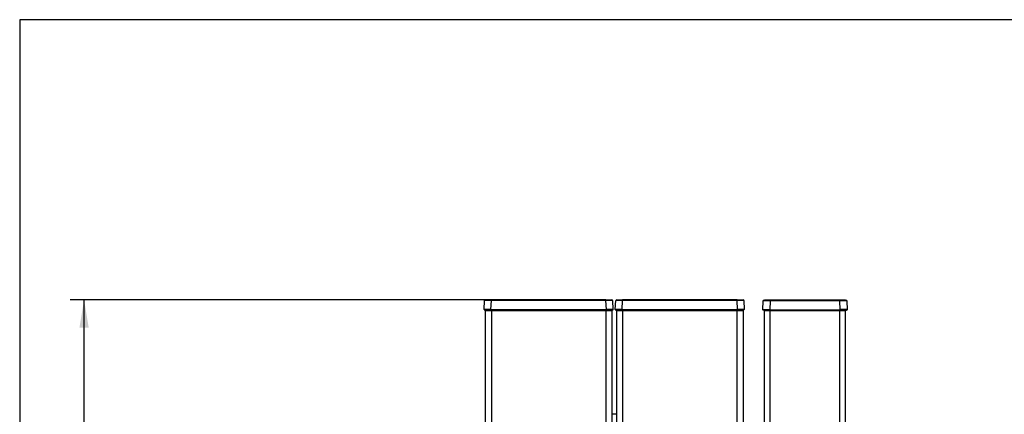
# Model space of a CAD drawing. Header units: millimetres. Extents: x 0 to 287, y 0 to 200.
# Tile 16 of 38: x 10 to 117, y 157 to 200. Entities that reach past the tile are written whole.
import ezdxf
from ezdxf.enums import TextEntityAlignment as Align

# ---------------------------------------------------------------- set-up
doc = ezdxf.new("R2010")
doc.units = ezdxf.units.MM
for name, color, linetype in [('134.133_BW4_CTM-', 7, 'Continuous'), ('Marges', 7, 'Continuous'), ('Standard', 7, 'Continuous')]:
    doc.layers.add(name, color=color, linetype=linetype)
doc.styles.add('SEACAD_Arial', font='arial.ttf')
doc.dimstyles.new('ISO', dxfattribs={"dimtxt": 3, "dimasz": 3, "dimexe": 1.5, "dimexo": 0, "dimgap": 0.75, "dimtad": 1, "dimlfac": 10, "dimtxsty": 'SEACAD_Arial', "dimblk1": '_SE_FILLED', "dimblk2": '_SE_FILLED', "dimsah": 1, "dimcen": 1.5, "dimazin": 0, "dimtfac": 0.7, "dimtdec": 3, "dimtmove": 0, "dimatfit": 3, "dimfxl": 1, "dimarcsym": 0})

# ---------------------------------------------------------------- blocks, each defined once
blk = doc.blocks.new('SE1')
at = {"layer": '134.133_BW4_CTM-', "color": 7, "linetype": 'Continuous'}
for p, q in [((60.26, 168.64), (60.31, 169.6)), ((60.41, 169.69), (61.05, 169.69)), ((61, 168.64), (61.05, 169.6)), ((61.05, 169.6), (61.05, 169.69)), ((73.45, 169.69), (61.05, 169.69)), ((73.45, 169.6), (61.05, 169.6)), ((73.45, 169.6), (73.45, 169.69)), ((73.45, 169.69), (74.09, 169.69)), ((73.5, 168.64), (73.45, 169.6)), ((74.24, 168.64), (74.19, 169.6)), ((74.46, 168.64), (74.51, 169.6)), ((74.61, 169.69), (75.25, 169.69)), ((75.2, 168.64), (75.25, 169.6)), ((75.25, 169.6), (75.25, 169.69)), ((87.65, 169.69), (75.25, 169.69)), ((87.65, 169.6), (75.25, 169.6)), ((87.65, 169.6), (87.65, 169.69)), ((87.65, 169.69), (88.29, 169.69)), ((87.7, 168.64), (87.65, 169.6)), ((88.44, 168.64), (88.39, 169.6)), ((90.44, 168.62), (90.47, 169.57)), ((90.6, 169.67), (91.22, 169.67)), ((91.22, 169.57), (91.19, 168.62)), ((91.22, 169.67), (98.76, 169.67)), ((91.22, 169.67), (91.22, 169.57)), ((98.76, 169.57), (91.22, 169.57)), ((98.76, 169.67), (99.36, 169.67)), ((98.76, 169.57), (98.76, 169.67)), ((98.79, 168.62), (98.76, 169.57)), ((99.5, 169.57), (99.54, 168.62)), ((61, 168.59), (60.31, 168.59)), ((60.43, 155.87), (60.43, 168.54)), ((60.43, 168.54), (61.05, 168.54)), ((60.73, 168.54), (60.73, 168.59)), ((60.73, 168.59), (60.73, 168.54)), ((61, 168.59), (61, 168.64)), ((61, 168.64), (73.5, 168.64)), ((61, 168.59), (73.5, 168.59)), ((61.03, 168.54), (61.03, 168.64)), ((61.05, 168.54), (61.05, 155.85)), ((61.05, 168.54), (73.46, 168.54)), ((64.1, 168.64), (64.11, 168.54)), ((64.21, 168.64), (64.22, 168.54)), ((70.4, 168.54), (70.4, 168.64)), ((73.46, 155.85), (73.46, 168.54)), ((73.46, 168.54), (74.08, 168.54)), ((73.47, 168.64), (73.47, 168.54)), ((73.5, 168.59), (73.5, 168.64)), ((74.19, 168.59), (73.5, 168.59)), ((73.77, 168.59), (73.77, 168.54)), ((73.77, 168.54), (73.77, 168.59)), ((74, 168.54), (74, 168.59)), ((74.08, 168.54), (74.08, 155.87)), ((75.2, 168.59), (74.51, 168.59)), ((74.63, 155.87), (74.63, 168.54)), ((74.63, 168.54), (75.25, 168.54)), ((74.93, 168.54), (74.93, 168.59)), ((74.93, 168.59), (74.93, 168.54)), ((75.2, 168.59), (75.2, 168.64)), ((75.2, 168.64), (87.7, 168.64)), ((75.2, 168.59), (87.7, 168.59)), ((75.23, 168.54), (75.23, 168.64)), ((75.25, 168.54), (75.25, 155.85)), ((75.25, 168.54), (87.66, 168.54)), ((78.3, 168.64), (78.31, 168.54)), ((78.41, 168.64), (78.42, 168.54)), ((84.6, 168.54), (84.6, 168.64)), ((87.66, 155.85), (87.66, 168.54)), ((87.66, 168.54), (88.28, 168.54)), ((87.67, 168.64), (87.67, 168.54)), ((88.39, 168.59), (87.7, 168.59)), ((87.97, 168.64), (87.97, 168.54)), ((87.97, 168.54), (87.97, 168.64)), ((88.2, 168.54), (88.2, 168.64)), ((88.28, 168.54), (88.28, 155.87)), ((90.46, 168.6), (90.47, 168.57)), ((91.19, 168.57), (90.49, 168.57)), ((90.59, 155.84), (90.59, 168.52)), ((90.59, 168.52), (91.21, 168.52)), ((90.85, 168.62), (90.85, 168.52)), ((90.88, 168.62), (90.88, 168.52)), ((90.91, 168.62), (90.91, 168.52)), ((91.11, 168.52), (91.11, 168.62)), ((91.14, 168.62), (91.14, 168.52)), ((91.19, 168.62), (98.79, 168.62)), ((98.79, 168.57), (91.19, 168.57)), ((91.21, 155.82), (91.21, 168.52)), ((91.21, 168.52), (98.77, 168.52)), ((91.28, 168.62), (91.28, 168.52)), ((91.86, 168.62), (91.87, 168.52)), ((91.98, 168.62), (91.98, 168.52)), ((98.11, 168.52), (98.12, 168.62)), ((98.69, 168.62), (98.69, 168.52)), ((98.77, 155.82), (98.77, 168.52)), ((98.77, 168.52), (99.39, 168.52)), ((98.79, 168.62), (98.79, 168.57)), ((99.46, 168.57), (98.79, 168.57)), ((98.82, 168.57), (98.82, 168.52)), ((98.87, 168.52), (98.87, 168.57)), ((99.07, 168.52), (99.07, 168.57)), ((99.1, 168.52), (99.1, 168.57)), ((99.13, 168.52), (99.13, 168.62)), ((99.39, 155.84), (99.39, 168.52)), ((99.51, 168.57), (99.52, 168.6)), ((74.63, 157.3), (74.08, 157.3)), ((74.63, 157.3), (74.08, 157.3))]:
    blk.add_line(p, q, dxfattribs=at)
for centre, radius, start, end in [((60.41, 169.59), 0.1, 90, 177), ((60.68, 150.26), 19.34, 88.8978, 91.1022), ((73.82, 150.26), 19.34, 88.8978, 91.1022), ((74.09, 169.59), 0.1, 3, 90), ((74.61, 169.59), 0.1, 90, 177), ((74.88, 150.26), 19.34, 88.8978, 91.1022), ((88.02, 150.26), 19.34, 88.8978, 91.1022), ((88.29, 169.59), 0.1, 3, 90), ((90.59, 169.57), 0.103, 134.2515, 177.0522), ((90.85, 140.62), 28.95, 89.2633, 90.7072), ((99.13, 140.62), 28.95, 89.2928, 90.7367), ((99.39, 169.57), 0.103, 2.9478, 45.7485), ((60.31, 168.64), 0.05, 177, 270), ((60.63, 139.34), 29.31, 89.2727, 90.7273), ((851.58, 212.3), 788.55, 183.17379, 183.18126), ((73.87, 139.34), 29.31, 89.2727, 90.7273), ((74.19, 168.64), 0.05, 270, 3), ((74.51, 168.64), 0.05, 177, 270), ((74.83, 139.34), 29.31, 89.2727, 90.7273), ((865.78, 212.3), 788.55, 183.17379, 183.18126), ((88.07, 139.34), 29.31, 89.2727, 90.7273), ((90.5, 168.62), 0.051, 178.4482, 223.6294), ((861, 211.76), 770.21, 183.21098, 183.21856), ((99.17, 124.76), 43.87, 89.5187, 90.4863), ((99.48, 168.62), 0.051, 316.3706, 1.5518)]:
    blk.add_arc(centre, radius, start, end, dxfattribs=at)
blk.add_ellipse((91.19, 168.62), major_axis=(-0.745, 0.002), ratio=0.002338, start_param=4.713531, end_param=6.283109, dxfattribs=at)
for points in [[(90.47, 169.57), (90.48, 169.6), (90.49, 169.62), (90.52, 169.66), (90.55, 169.67), (90.57, 169.67)], [(99.4, 169.67), (99.43, 169.67), (99.46, 169.66), (99.49, 169.62), (99.5, 169.6), (99.5, 169.57)]]:
    blk.add_open_spline(points, degree=3, knots=[0, 0, 0, 0, 0.5, 0.5, 1, 1, 1, 1], dxfattribs=at)
for points in [[(90.54, 169.66), (90.51, 169.65), (90.51, 169.63), (90.54, 169.61)], [(90.62, 169.64), (90.6, 169.66), (90.59, 169.67), (90.59, 169.67)], [(99.39, 169.67), (99.39, 169.67), (99.38, 169.66), (99.36, 169.64)], [(99.44, 169.61), (99.47, 169.63), (99.47, 169.65), (99.44, 169.66)], [(70.39, 168.64), (70.39, 168.61), (70.39, 168.57), (70.39, 168.54)], [(84.59, 168.64), (84.59, 168.61), (84.59, 168.57), (84.59, 168.54)], [(90.49, 168.57), (90.48, 168.57), (90.45, 168.58), (90.44, 168.61), (90.44, 168.62)], [(98.11, 168.62), (98.11, 168.59), (98.1, 168.55), (98.1, 168.52)], [(99.49, 168.57), (99.5, 168.57), (99.53, 168.58), (99.54, 168.61), (99.54, 168.62)]]:
    blk.add_open_spline(points, degree=3, dxfattribs=at)
blk = doc.blocks.new('DMBLK18')
at = {"layer": 'Standard', "linetype": 'Continuous'}
for points in [[(16.47, 166.69), (17.47, 166.69), (16.97, 169.69)], [(16.47, 108.14), (16.97, 105.14), (17.47, 108.14)]]:
    blk.add_hatch(color=7, dxfattribs=at).paths.add_polyline_path(points)
at = {"layer": 'Standard', "color": 7, "linetype": 'Continuous'}
for p, q in [((61.05, 169.69), (15.47, 169.69)), ((16.97, 105.14), (16.97, 169.69)), ((31.82, 105.14), (15.47, 105.14))]:
    blk.add_line(p, q, dxfattribs=at)
at = {"layer": 'Standard', "color": 7, "linetype": 'Continuous', "style": 'SEACAD_Arial'}
blk.add_text('646', height=3, rotation=90, dxfattribs=at).set_placement((13.22, 133.89), align=Align.TOP_LEFT)
blk = doc.blocks.new('_SE_FILLED')
at = {"color": 0}
blk.add_line((0, 0), (-1, 0), dxfattribs=at)
blk.add_solid([(0, 0), (-1, -0.1665), (-1, 0.1665), (0, 0)], dxfattribs=at)

msp = doc.modelspace()

# ---------------------------------------------------------------- linework, layer by layer
at = {"layer": 'Marges', "color": 7, "linetype": 'Continuous'}
for p, q in [((287, 200), (10, 200)), ((10, 200), (10, 10))]:
    msp.add_line(p, q, dxfattribs=at)

# ---------------------------------------------------------------- block references
at = {"layer": 'Standard'}
msp.add_blockref('SE1', (0, 0), dxfattribs=at)

# ---------------------------------------------------------------- dimensions: what is measured, and where the dimension line sits
at = {"layer": 'Standard', "color": 7, "linetype": 'Continuous'}
dim = msp.add_linear_dim(base=(16.9729, 169.6899), p1=(31.8198, 105.1357), p2=(61.0524, 169.6899), angle=90, text='\\A1;<>', dimstyle='ISO', override={"dimdec": 0}, dxfattribs=at)
dim.commit()
dim.dimension.update_dxf_attribs({"geometry": 'DMBLK18', "text_midpoint": (16.9729, 137.4128), "dimtype": 160})

doc.saveas('drawing.dxf')
